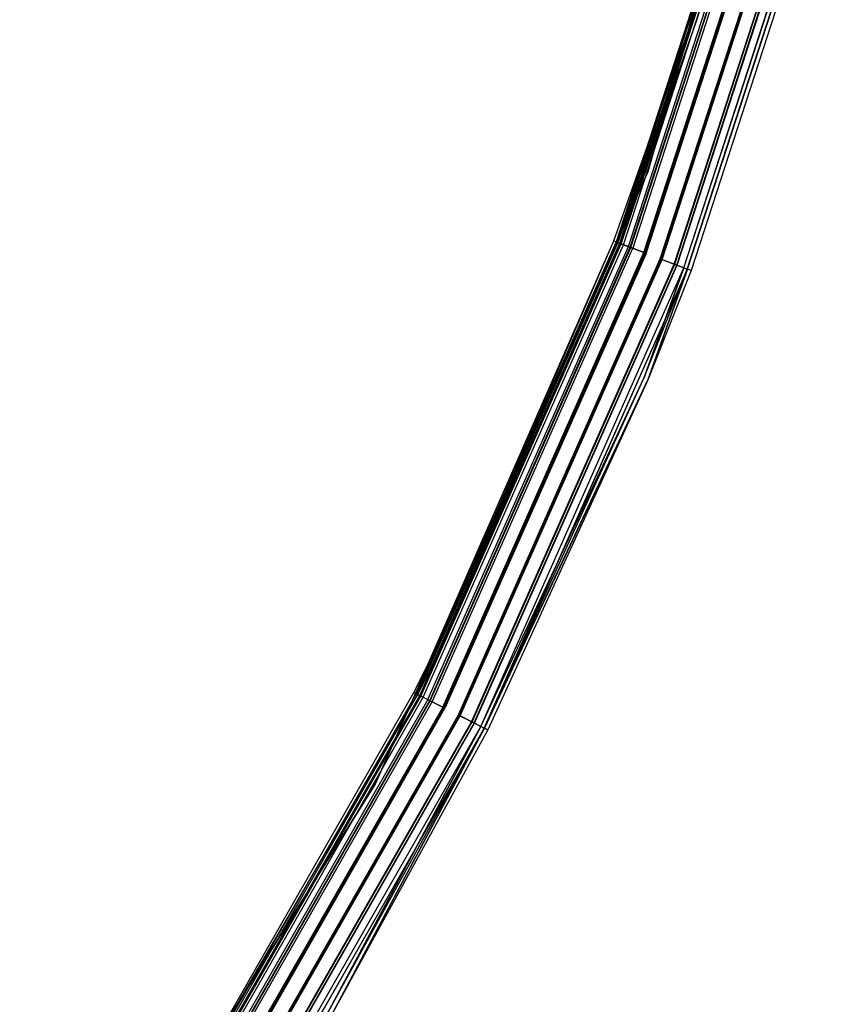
# Model space of a CAD drawing. Extents: x 3 to 49, y 3 to 103.
# Tile 51 of 101: x 44.31 to 48.2, y 14.4 to 19.03. Entities that reach past the tile are written whole.
import ezdxf

# ---------------------------------------------------------------- set-up
doc = ezdxf.new("R2010")
doc.units = 0
doc.header["$LTSCALE"] = 2.54
doc.layers.get('0').update_dxf_attribs({"linetype": 'CONTINUOUS'})

# ---------------------------------------------------------------- blocks, each defined once
blk = doc.blocks.new('HOTEL-MOOD-11782-11790_STL')
at = {"color": 0}
for p, q in [((47.2621, 18.3167, 122.7154), (48.1306, 21.3455, 122.7154)), ((48.1306, 21.3455, 122.6954), (47.2621, 18.3167, 122.6954)), ((47.2621, 18.3167, 122.7154), (48.1306, 21.3455, 122.7154)), ((48.1306, 21.3455, 122.6954), (47.2621, 18.3167, 122.6954)), ((47.8301, 20.1969, 122.6863), (47.1137, 17.9874, 122.6863)), ((47.8301, 20.1969, 122.6863), (47.1137, 17.9874, 122.6863)), ((47.1206, 17.9848, 152.7797), (47.8372, 20.195, 152.7797)), ((47.1206, 17.9848, 152.7797), (47.8372, 20.195, 152.7797)), ((47.1312, 17.9807, 122.6042), (47.8482, 20.1921, 122.6042)), ((47.1312, 17.9807, 122.6042), (47.8482, 20.1921, 122.6042)), ((47.1324, 17.9803, 122.6863), (47.8494, 20.1917, 122.6863)), ((47.1324, 17.9803, 122.6863), (47.8494, 20.1917, 122.6863)), ((47.1374, 17.9783, 152.771), (47.8546, 20.1904, 152.771)), ((47.1374, 17.9783, 152.771), (47.8546, 20.1904, 152.771)), ((47.1481, 17.9743, 122.6129), (47.8656, 20.1874, 122.6129)), ((47.1481, 17.9743, 122.6129), (47.8656, 20.1874, 122.6129)), ((47.8378, 20.1949, 152.6951), (47.4912, 19.0291, 152.6951)), ((47.8378, 20.1949, 152.6951), (47.4912, 19.0291, 152.6951)), ((47.8546, 20.1904, 152.771), (47.4912, 19.0291, 152.6951)), ((47.8546, 20.1904, 152.771), (47.4912, 19.0291, 152.6951)), ((47.1712, 17.9654, 152.8475), (47.8895, 20.181, 152.8475)), ((47.1712, 17.9654, 152.8475), (47.8895, 20.181, 152.8475)), ((47.1802, 17.962, 122.5385), (47.8989, 20.1785, 122.5385)), ((47.1802, 17.962, 122.5385), (47.8989, 20.1785, 122.5385)), ((47.1828, 17.961, 152.8319), (47.9016, 20.1778, 152.8319)), ((47.1828, 17.961, 152.8319), (47.9016, 20.1778, 152.8319)), ((47.9109, 20.1753, 122.5541), (47.1919, 17.9575, 122.5541)), ((47.9109, 20.1753, 122.5541), (47.1919, 17.9575, 122.5541)), ((47.2443, 17.9375, 152.8851), (47.9651, 20.1607, 152.8851)), ((47.2443, 17.9375, 152.8851), (47.9651, 20.1607, 152.8851)), ((47.2484, 17.9359, 152.8656), (47.9694, 20.1596, 152.8656)), ((47.2484, 17.9359, 152.8656), (47.9694, 20.1596, 152.8656)), ((47.251, 17.9349, 122.5019), (47.9721, 20.1588, 122.5019)), ((47.251, 17.9349, 122.5019), (47.9721, 20.1588, 122.5019)), ((47.2552, 17.9333, 122.5214), (47.9764, 20.1577, 122.5214)), ((47.2552, 17.9333, 122.5214), (47.9764, 20.1577, 122.5214)), ((47.3212, 17.9081, 152.8656), (48.0446, 20.1394, 152.8656)), ((47.3212, 17.9081, 152.8656), (48.0446, 20.1394, 152.8656)), ((47.3254, 17.9065, 152.8851), (48.0489, 20.1382, 152.8851)), ((47.3254, 17.9065, 152.8851), (48.0489, 20.1382, 152.8851)), ((47.3255, 17.9065, 122.5214), (48.0491, 20.1382, 122.5214)), ((47.3255, 17.9065, 122.5214), (48.0491, 20.1382, 122.5214)), ((47.3296, 17.9049, 122.5019), (48.0534, 20.1371, 122.5019)), ((47.3296, 17.9049, 122.5019), (48.0534, 20.1371, 122.5019)), ((47.3867, 17.8831, 152.8317), (48.1124, 20.1212, 152.8317)), ((47.3867, 17.8831, 152.8317), (48.1124, 20.1212, 152.8317)), ((47.3888, 17.8823, 122.5541), (48.1145, 20.1206, 122.5541)), ((47.3888, 17.8823, 122.5541), (48.1145, 20.1206, 122.5541)), ((47.3984, 17.8786, 152.8474), (48.1244, 20.118, 152.8474)), ((47.3984, 17.8786, 152.8474), (48.1244, 20.118, 152.8474)), ((47.4004, 17.8778, 122.5385), (48.1266, 20.1174, 122.5385)), ((47.4004, 17.8778, 122.5385), (48.1266, 20.1174, 122.5385)), ((47.4321, 17.8657, 152.7708), (48.1593, 20.1086, 152.7708)), ((47.4321, 17.8657, 152.7708), (48.1593, 20.1086, 152.7708)), ((47.4326, 17.8655, 122.6129), (48.1598, 20.1085, 122.6129)), ((47.4326, 17.8655, 122.6129), (48.1598, 20.1085, 122.6129)), ((47.4483, 17.8596, 122.6863), (48.176, 20.1042, 122.6863)), ((47.4483, 17.8596, 152.6949), (48.176, 20.1042, 152.6949)), ((47.4483, 17.8596, 122.6863), (48.176, 20.1042, 122.6863)), ((47.4483, 17.8596, 152.6949), (48.176, 20.1042, 152.6949)), ((47.4489, 17.8593, 152.7795), (48.1767, 20.104, 152.7795)), ((47.4489, 17.8593, 152.7795), (48.1767, 20.104, 152.7795)), ((47.4495, 17.8591, 122.6042), (48.1772, 20.1038, 122.6042)), ((47.4495, 17.8591, 122.6042), (48.1772, 20.1038, 122.6042)), ((48.1953, 20.099, 122.6863), (47.4669, 17.8524, 122.6863)), ((48.1953, 20.099, 152.6949), (47.4669, 17.8524, 152.6949)), ((48.1953, 20.099, 122.6863), (47.4669, 17.8524, 122.6863)), ((48.1953, 20.099, 152.6949), (47.4669, 17.8524, 152.6949)), ((47.1025, 17.9917, 152.6951), (47.4722, 19.0353, 152.6951)), ((47.1025, 17.9917, 152.6951), (47.4722, 19.0353, 152.6951)), ((47.4722, 19.0353, 152.6951), (47.1206, 17.9848, 152.7797)), ((47.4722, 19.0353, 152.6951), (47.1206, 17.9848, 152.7797)), ((47.4912, 19.0291, 152.6951), (47.1211, 17.9846, 152.6951)), ((47.4912, 19.0291, 152.6951), (47.1211, 17.9846, 152.6951)), ((47.1374, 17.9783, 152.771), (47.4912, 19.0291, 152.6951)), ((47.1374, 17.9783, 152.771), (47.4912, 19.0291, 152.6951)), ((45.9806, 15.4383, 122.7154), (47.2621, 18.3167, 122.7154)), ((47.2621, 18.3167, 122.6954), (45.9806, 15.4383, 122.6954)), ((45.9806, 15.4383, 122.7154), (47.2621, 18.3167, 122.7154)), ((47.2621, 18.3167, 122.6954), (45.9806, 15.4383, 122.6954)), ((47.2621, 18.3167, 122.7154), (47.2621, 18.3167, 122.6954)), ((47.2621, 18.3167, 122.7154), (47.2621, 18.3167, 122.6954)), ((47.1137, 17.9874, 122.6863), (46.174, 15.8632, 122.6863)), ((47.1137, 17.9874, 122.6863), (46.174, 15.8632, 122.6863)), ((46.1805, 15.8599, 152.7797), (47.1025, 17.9917, 152.6951)), ((46.1805, 15.8599, 152.7797), (47.1025, 17.9917, 152.6951)), ((46.1805, 15.8599, 152.7797), (47.1206, 17.9848, 152.7797)), ((46.1805, 15.8599, 152.7797), (47.1206, 17.9848, 152.7797)), ((46.1907, 15.8548, 122.6042), (47.1312, 17.9807, 122.6042)), ((46.1907, 15.8548, 122.6042), (47.1312, 17.9807, 122.6042)), ((46.1918, 15.8542, 122.6863), (47.1324, 17.9803, 122.6863)), ((46.1918, 15.8542, 122.6863), (47.1324, 17.9803, 122.6863)), ((46.1966, 15.8518, 152.771), (47.1374, 17.9783, 152.771)), ((46.1966, 15.8518, 152.771), (47.1374, 17.9783, 152.771)), ((46.2068, 15.8467, 122.6129), (47.1481, 17.9743, 122.6129)), ((46.2068, 15.8467, 122.6129), (47.1481, 17.9743, 122.6129)), ((46.2237, 15.9894, 152.6951), (47.1025, 17.9917, 152.6951)), ((46.2237, 15.9894, 152.6951), (47.1025, 17.9917, 152.6951)), ((47.1211, 17.9846, 152.6951), (46.2237, 15.9894, 152.6951)), ((47.1211, 17.9846, 152.6951), (46.2237, 15.9894, 152.6951)), ((46.2289, 15.8355, 152.8475), (47.1712, 17.9654, 152.8475)), ((46.2289, 15.8355, 152.8475), (47.1712, 17.9654, 152.8475)), ((47.1211, 17.9846, 152.6951), (46.2417, 15.9805, 152.6951)), ((47.1211, 17.9846, 152.6951), (46.2417, 15.9805, 152.6951)), ((46.2417, 15.9805, 152.6951), (47.1374, 17.9783, 152.771)), ((46.2417, 15.9805, 152.6951), (47.1374, 17.9783, 152.771)), ((47.1025, 17.9917, 152.6951), (47.1206, 17.9848, 152.7797)), ((47.1025, 17.9917, 152.6951), (47.1206, 17.9848, 152.7797)), ((47.1137, 17.9874, 122.6863), (47.1312, 17.9807, 122.6042)), ((47.1137, 17.9874, 122.6863), (47.1312, 17.9807, 122.6042)), ((47.1206, 17.9848, 152.7797), (47.1712, 17.9654, 152.8475)), ((47.1206, 17.9848, 152.7797), (47.1712, 17.9654, 152.8475)), ((47.1211, 17.9846, 152.6951), (47.1374, 17.9783, 152.771)), ((47.1211, 17.9846, 152.6951), (47.1374, 17.9783, 152.771)), ((47.1312, 17.9807, 122.6042), (47.1802, 17.962, 122.5385)), ((47.1312, 17.9807, 122.6042), (47.1802, 17.962, 122.5385)), ((47.1324, 17.9803, 122.6863), (47.1481, 17.9743, 122.6129)), ((47.1324, 17.9803, 122.6863), (47.1481, 17.9743, 122.6129)), ((47.1828, 17.961, 152.8319), (47.1374, 17.9783, 152.771)), ((47.1828, 17.961, 152.8319), (47.1374, 17.9783, 152.771)), ((47.1481, 17.9743, 122.6129), (47.1919, 17.9575, 122.5541)), ((47.1481, 17.9743, 122.6129), (47.1919, 17.9575, 122.5541)), ((47.1712, 17.9654, 152.8475), (47.2443, 17.9375, 152.8851)), ((47.1712, 17.9654, 152.8475), (47.2443, 17.9375, 152.8851)), ((46.2375, 15.8311, 122.5385), (47.1802, 17.962, 122.5385)), ((46.2375, 15.8311, 122.5385), (47.1802, 17.962, 122.5385)), ((46.24, 15.8299, 152.8319), (47.1828, 17.961, 152.8319)), ((46.24, 15.8299, 152.8319), (47.1828, 17.961, 152.8319)), ((46.2486, 15.8255, 122.5541), (47.1919, 17.9575, 122.5541)), ((46.2486, 15.8255, 122.5541), (47.1919, 17.9575, 122.5541)), ((46.2987, 15.8002, 152.8851), (47.2443, 17.9375, 152.8851)), ((46.2987, 15.8002, 152.8851), (47.2443, 17.9375, 152.8851)), ((46.3026, 15.7982, 152.8656), (47.2484, 17.9359, 152.8656)), ((46.3026, 15.7982, 152.8656), (47.2484, 17.9359, 152.8656)), ((46.3051, 15.7969, 122.5019), (47.251, 17.9349, 122.5019)), ((46.3051, 15.7969, 122.5019), (47.251, 17.9349, 122.5019)), ((47.2552, 17.9333, 122.5214), (46.3091, 15.7949, 122.5214)), ((47.2552, 17.9333, 122.5214), (46.3091, 15.7949, 122.5214)), ((47.1802, 17.962, 122.5385), (47.251, 17.9349, 122.5019)), ((47.1802, 17.962, 122.5385), (47.251, 17.9349, 122.5019)), ((47.2484, 17.9359, 152.8656), (47.1828, 17.961, 152.8319)), ((47.2484, 17.9359, 152.8656), (47.1828, 17.961, 152.8319)), ((47.2552, 17.9333, 122.5214), (47.1919, 17.9575, 122.5541)), ((47.2552, 17.9333, 122.5214), (47.1919, 17.9575, 122.5541)), ((46.3722, 15.7631, 152.8656), (47.3212, 17.9081, 152.8656)), ((46.3722, 15.7631, 152.8656), (47.3212, 17.9081, 152.8656)), ((46.3761, 15.761, 152.8851), (47.3254, 17.9065, 152.8851)), ((46.3761, 15.761, 152.8851), (47.3254, 17.9065, 152.8851)), ((46.3763, 15.761, 122.5214), (47.3255, 17.9065, 122.5214)), ((46.3763, 15.761, 122.5214), (47.3255, 17.9065, 122.5214)), ((46.3802, 15.759, 122.5019), (47.3296, 17.9049, 122.5019)), ((46.3802, 15.759, 122.5019), (47.3296, 17.9049, 122.5019)), ((46.4348, 15.7314, 152.8317), (47.3867, 17.8831, 152.8317)), ((46.4348, 15.7314, 152.8317), (47.3867, 17.8831, 152.8317)), ((46.4368, 15.7304, 122.5541), (47.3888, 17.8823, 122.5541)), ((46.4368, 15.7304, 122.5541), (47.3888, 17.8823, 122.5541)), ((46.4459, 15.7258, 152.8474), (47.3984, 17.8786, 152.8474)), ((46.4459, 15.7258, 152.8474), (47.3984, 17.8786, 152.8474)), ((46.4479, 15.7248, 122.5385), (47.4004, 17.8778, 122.5385)), ((46.4479, 15.7248, 122.5385), (47.4004, 17.8778, 122.5385)), ((47.3867, 17.8831, 152.8317), (47.3212, 17.9081, 152.8656)), ((47.3867, 17.8831, 152.8317), (47.3212, 17.9081, 152.8656)), ((47.3254, 17.9065, 152.8851), (47.3984, 17.8786, 152.8474)), ((47.3254, 17.9065, 152.8851), (47.3984, 17.8786, 152.8474)), ((47.3255, 17.9065, 122.5214), (47.3888, 17.8823, 122.5541)), ((47.3255, 17.9065, 122.5214), (47.3888, 17.8823, 122.5541)), ((47.3296, 17.9049, 122.5019), (47.4004, 17.8778, 122.5385)), ((47.3296, 17.9049, 122.5019), (47.4004, 17.8778, 122.5385)), ((47.4321, 17.8657, 152.7708), (47.3867, 17.8831, 152.8317)), ((47.4321, 17.8657, 152.7708), (47.3867, 17.8831, 152.8317)), ((47.3888, 17.8823, 122.5541), (47.4326, 17.8655, 122.6129)), ((47.3888, 17.8823, 122.5541), (47.4326, 17.8655, 122.6129)), ((47.3984, 17.8786, 152.8474), (47.4489, 17.8593, 152.7795)), ((47.3984, 17.8786, 152.8474), (47.4489, 17.8593, 152.7795)), ((47.4004, 17.8778, 122.5385), (47.4495, 17.8591, 122.6042)), ((47.4004, 17.8778, 122.5385), (47.4495, 17.8591, 122.6042)), ((46.4781, 15.7095, 152.7708), (47.4321, 17.8657, 152.7708)), ((46.4781, 15.7095, 152.7708), (47.4321, 17.8657, 152.7708)), ((46.4786, 15.7092, 122.6129), (47.4326, 17.8655, 122.6129)), ((46.4786, 15.7092, 122.6129), (47.4326, 17.8655, 122.6129)), ((46.4942, 15.7014, 152.7795), (47.4489, 17.8593, 152.7795)), ((46.4942, 15.7014, 152.7795), (47.4489, 17.8593, 152.7795)), ((46.4947, 15.7011, 122.6042), (47.4495, 17.8591, 122.6042)), ((46.4947, 15.7011, 122.6042), (47.4495, 17.8591, 122.6042)), ((47.2462, 17.3491, 152.6949), (47.4321, 17.8657, 152.7708)), ((47.2462, 17.3491, 152.6949), (47.4321, 17.8657, 152.7708)), ((47.4326, 17.8655, 122.6129), (47.2462, 17.3491, 122.6863)), ((47.4326, 17.8655, 122.6129), (47.2462, 17.3491, 122.6863)), ((47.2462, 17.3491, 122.6863), (47.4483, 17.8596, 122.6863)), ((47.2462, 17.3491, 152.6949), (47.4483, 17.8596, 152.6949)), ((47.2462, 17.3491, 122.6863), (47.4483, 17.8596, 122.6863)), ((47.2462, 17.3491, 152.6949), (47.4483, 17.8596, 152.6949)), ((47.4489, 17.8593, 152.7795), (47.2647, 17.3415, 152.6949)), ((47.4489, 17.8593, 152.7795), (47.2647, 17.3415, 152.6949)), ((47.2647, 17.3415, 122.6863), (47.4495, 17.8591, 122.6042)), ((47.2647, 17.3415, 122.6863), (47.4495, 17.8591, 122.6042)), ((47.4669, 17.8524, 122.6863), (47.2647, 17.3415, 122.6863)), ((47.4669, 17.8524, 152.6949), (47.2647, 17.3415, 152.6949)), ((47.4669, 17.8524, 122.6863), (47.2647, 17.3415, 122.6863)), ((47.4669, 17.8524, 152.6949), (47.2647, 17.3415, 152.6949)), ((47.4483, 17.8596, 152.6949), (47.4321, 17.8657, 152.7708)), ((47.4483, 17.8596, 152.6949), (47.4321, 17.8657, 152.7708)), ((47.4326, 17.8655, 122.6129), (47.4483, 17.8596, 122.6863)), ((47.4326, 17.8655, 122.6129), (47.4483, 17.8596, 122.6863)), ((47.4483, 17.8596, 152.6949), (47.4483, 17.8596, 122.6863)), ((47.4483, 17.8596, 152.6949), (47.4483, 17.8596, 122.6863)), ((47.4669, 17.8524, 152.6949), (47.4489, 17.8593, 152.7795)), ((47.4669, 17.8524, 152.6949), (47.4489, 17.8593, 152.7795)), ((47.4669, 17.8524, 122.6863), (47.4495, 17.8591, 122.6042)), ((47.4669, 17.8524, 122.6863), (47.4495, 17.8591, 122.6042)), ((47.4669, 17.8524, 152.6949), (47.4669, 17.8524, 122.6863)), ((47.4669, 17.8524, 152.6949), (47.4669, 17.8524, 122.6863)), ((46.4781, 15.7095, 152.7708), (47.2462, 17.3491, 152.6949)), ((46.4781, 15.7095, 152.7708), (47.2462, 17.3491, 152.6949)), ((46.4786, 15.7092, 122.6129), (47.2462, 17.3491, 122.6863)), ((46.4786, 15.7092, 122.6129), (47.2462, 17.3491, 122.6863)), ((46.4936, 15.7017, 122.6863), (47.2462, 17.3491, 122.6863)), ((46.4936, 15.7017, 152.6949), (47.2462, 17.3491, 152.6949)), ((46.4936, 15.7017, 122.6863), (47.2462, 17.3491, 122.6863)), ((46.4936, 15.7017, 152.6949), (47.2462, 17.3491, 152.6949)), ((46.4942, 15.7014, 152.7795), (47.2647, 17.3415, 152.6949)), ((46.4942, 15.7014, 152.7795), (47.2647, 17.3415, 152.6949)), ((47.2647, 17.3415, 122.6863), (46.4947, 15.7011, 122.6042)), ((47.2647, 17.3415, 122.6863), (46.4947, 15.7011, 122.6042)), ((47.2647, 17.3415, 122.6863), (46.5114, 15.6927, 122.6863)), ((47.2647, 17.3415, 152.6949), (46.5114, 15.6927, 152.6949)), ((47.2647, 17.3415, 122.6863), (46.5114, 15.6927, 122.6863)), ((47.2647, 17.3415, 152.6949), (46.5114, 15.6927, 152.6949)), ((47.2462, 17.3491, 152.6949), (47.2462, 17.3491, 122.6863)), ((47.2462, 17.3491, 152.6949), (47.2462, 17.3491, 122.6863)), ((47.2647, 17.3415, 152.6949), (47.2647, 17.3415, 122.6863)), ((47.2647, 17.3415, 152.6949), (47.2647, 17.3415, 122.6863)), ((46.1632, 15.8687, 152.6951), (46.2237, 15.9894, 152.6951)), ((46.1632, 15.8687, 152.6951), (46.2237, 15.9894, 152.6951)), ((46.1805, 15.8599, 152.7797), (46.2237, 15.9894, 152.6951)), ((46.1805, 15.8599, 152.7797), (46.2237, 15.9894, 152.6951)), ((46.2417, 15.9805, 152.6951), (46.181, 15.8597, 152.6951)), ((46.2417, 15.9805, 152.6951), (46.181, 15.8597, 152.6951)), ((46.2417, 15.9805, 152.6951), (46.1966, 15.8518, 152.771)), ((46.2417, 15.9805, 152.6951), (46.1966, 15.8518, 152.771)), ((45.0106, 13.8535, 152.6951), (46.1632, 15.8687, 152.6951)), ((45.0106, 13.8535, 152.6951), (46.1632, 15.8687, 152.6951)), ((46.181, 15.8597, 152.6951), (45.0106, 13.8535, 152.6951)), ((46.181, 15.8597, 152.6951), (45.0106, 13.8535, 152.6951)), ((46.174, 15.8632, 122.6863), (45.0208, 13.847, 122.6863)), ((46.174, 15.8632, 122.6863), (45.0208, 13.847, 122.6863)), ((46.1805, 15.8599, 152.7797), (45.0269, 13.843, 152.7797)), ((46.1805, 15.8599, 152.7797), (45.0269, 13.843, 152.7797)), ((46.181, 15.8597, 152.6951), (45.0274, 13.8427, 152.6951)), ((46.181, 15.8597, 152.6951), (45.0274, 13.8427, 152.6951)), ((45.0365, 13.8369, 122.6042), (46.1907, 15.8548, 122.6042)), ((45.0365, 13.8369, 122.6042), (46.1907, 15.8548, 122.6042)), ((45.0376, 13.8362, 122.6863), (46.1918, 15.8542, 122.6863)), ((45.0376, 13.8362, 122.6863), (46.1918, 15.8542, 122.6863)), ((45.0421, 13.8333, 152.771), (46.1966, 15.8518, 152.771)), ((45.0421, 13.8333, 152.771), (46.1966, 15.8518, 152.771)), ((45.0517, 13.8271, 122.6129), (46.2068, 15.8467, 122.6129)), ((45.0517, 13.8271, 122.6129), (46.2068, 15.8467, 122.6129)), ((46.2289, 15.8355, 152.8475), (45.0725, 13.8137, 152.8475)), ((46.2289, 15.8355, 152.8475), (45.0725, 13.8137, 152.8475)), ((46.1632, 15.8687, 152.6951), (46.1805, 15.8599, 152.7797)), ((46.1632, 15.8687, 152.6951), (46.1805, 15.8599, 152.7797)), ((46.174, 15.8632, 122.6863), (46.1907, 15.8548, 122.6042)), ((46.174, 15.8632, 122.6863), (46.1907, 15.8548, 122.6042)), ((46.1805, 15.8599, 152.7797), (46.2289, 15.8355, 152.8475)), ((46.1805, 15.8599, 152.7797), (46.2289, 15.8355, 152.8475)), ((46.181, 15.8597, 152.6951), (46.1966, 15.8518, 152.771)), ((46.181, 15.8597, 152.6951), (46.1966, 15.8518, 152.771)), ((46.1907, 15.8548, 122.6042), (46.2375, 15.8311, 122.5385)), ((46.1907, 15.8548, 122.6042), (46.2375, 15.8311, 122.5385)), ((46.1918, 15.8542, 122.6863), (46.2068, 15.8467, 122.6129)), ((46.1918, 15.8542, 122.6863), (46.2068, 15.8467, 122.6129)), ((46.24, 15.8299, 152.8319), (46.1966, 15.8518, 152.771)), ((46.24, 15.8299, 152.8319), (46.1966, 15.8518, 152.771)), ((46.2068, 15.8467, 122.6129), (46.2486, 15.8255, 122.5541)), ((46.2068, 15.8467, 122.6129), (46.2486, 15.8255, 122.5541)), ((46.2289, 15.8355, 152.8475), (46.2987, 15.8002, 152.8851)), ((46.2289, 15.8355, 152.8475), (46.2987, 15.8002, 152.8851)), ((45.0807, 13.8085, 122.5385), (46.2375, 15.8311, 122.5385)), ((45.0807, 13.8085, 122.5385), (46.2375, 15.8311, 122.5385)), ((45.083, 13.807, 152.8319), (46.24, 15.8299, 152.8319)), ((45.083, 13.807, 152.8319), (46.24, 15.8299, 152.8319)), ((45.0911, 13.8018, 122.5541), (46.2486, 15.8255, 122.5541)), ((45.0911, 13.8018, 122.5541), (46.2486, 15.8255, 122.5541)), ((46.2987, 15.8002, 152.8851), (45.1383, 13.7714, 152.8851)), ((46.2987, 15.8002, 152.8851), (45.1383, 13.7714, 152.8851)), ((45.1421, 13.769, 152.8656), (46.3026, 15.7982, 152.8656)), ((45.1421, 13.769, 152.8656), (46.3026, 15.7982, 152.8656)), ((45.1444, 13.7675, 122.5019), (46.3051, 15.7969, 122.5019)), ((45.1444, 13.7675, 122.5019), (46.3051, 15.7969, 122.5019)), ((45.1482, 13.7651, 122.5214), (46.3091, 15.7949, 122.5214)), ((45.1482, 13.7651, 122.5214), (46.3091, 15.7949, 122.5214)), ((46.2375, 15.8311, 122.5385), (46.3051, 15.7969, 122.5019)), ((46.2375, 15.8311, 122.5385), (46.3051, 15.7969, 122.5019)), ((46.3026, 15.7982, 152.8656), (46.24, 15.8299, 152.8319)), ((46.3026, 15.7982, 152.8656), (46.24, 15.8299, 152.8319)), ((46.2486, 15.8255, 122.5541), (46.3091, 15.7949, 122.5214)), ((46.2486, 15.8255, 122.5541), (46.3091, 15.7949, 122.5214)), ((45.2076, 13.7269, 152.8656), (46.3722, 15.7631, 152.8656)), ((45.2076, 13.7269, 152.8656), (46.3722, 15.7631, 152.8656)), ((46.3761, 15.761, 152.8851), (45.2114, 13.7245, 152.8851)), ((46.3761, 15.761, 152.8851), (45.2114, 13.7245, 152.8851)), ((46.3763, 15.761, 122.5214), (45.2115, 13.7245, 122.5214)), ((46.3763, 15.761, 122.5214), (45.2115, 13.7245, 122.5214)), ((45.2152, 13.722, 122.5019), (46.3802, 15.759, 122.5019)), ((45.2152, 13.722, 122.5019), (46.3802, 15.759, 122.5019)), ((46.4348, 15.7314, 152.8317), (46.3722, 15.7631, 152.8656)), ((46.4348, 15.7314, 152.8317), (46.3722, 15.7631, 152.8656)), ((46.3761, 15.761, 152.8851), (46.4459, 15.7258, 152.8474)), ((46.3761, 15.761, 152.8851), (46.4459, 15.7258, 152.8474)), ((46.3763, 15.761, 122.5214), (46.4368, 15.7304, 122.5541)), ((46.3763, 15.761, 122.5214), (46.4368, 15.7304, 122.5541)), ((46.3802, 15.759, 122.5019), (46.4479, 15.7248, 122.5385)), ((46.3802, 15.759, 122.5019), (46.4479, 15.7248, 122.5385)), ((45.2666, 13.689, 152.8317), (46.4348, 15.7314, 152.8317)), ((45.2666, 13.689, 152.8317), (46.4348, 15.7314, 152.8317)), ((45.2685, 13.6878, 122.5541), (46.4368, 15.7304, 122.5541)), ((45.2685, 13.6878, 122.5541), (46.4368, 15.7304, 122.5541)), ((46.4459, 15.7258, 152.8474), (45.2771, 13.6823, 152.8474)), ((46.4459, 15.7258, 152.8474), (45.2771, 13.6823, 152.8474)), ((45.279, 13.6811, 122.5385), (46.4479, 15.7248, 122.5385)), ((45.279, 13.6811, 122.5385), (46.4479, 15.7248, 122.5385)), ((45.3075, 13.6628, 152.7708), (46.4781, 15.7095, 152.7708)), ((45.3075, 13.6628, 152.7708), (46.4781, 15.7095, 152.7708)), ((45.308, 13.6625, 122.6129), (46.4786, 15.7092, 122.6129)), ((45.308, 13.6625, 122.6129), (46.4786, 15.7092, 122.6129)), ((46.4942, 15.7014, 152.7795), (45.3226, 13.653, 152.7795)), ((46.4942, 15.7014, 152.7795), (45.3226, 13.653, 152.7795)), ((45.3231, 13.6527, 122.6042), (46.4947, 15.7011, 122.6042)), ((45.3231, 13.6527, 122.6042), (46.4947, 15.7011, 122.6042)), ((45.7546, 14.3541, 152.6949), (46.4781, 15.7095, 152.7708)), ((45.7546, 14.3541, 152.6949), (46.4781, 15.7095, 152.7708)), ((46.4786, 15.7092, 122.6129), (45.7546, 14.3541, 122.6863)), ((46.4786, 15.7092, 122.6129), (45.7546, 14.3541, 122.6863)), ((45.7546, 14.3541, 122.6863), (46.4936, 15.7017, 122.6863)), ((45.7546, 14.3541, 152.6949), (46.4936, 15.7017, 152.6949)), ((45.7546, 14.3541, 122.6863), (46.4936, 15.7017, 122.6863)), ((45.7546, 14.3541, 152.6949), (46.4936, 15.7017, 152.6949)), ((46.4942, 15.7014, 152.7795), (45.7718, 14.3439, 152.6949)), ((46.4942, 15.7014, 152.7795), (45.7718, 14.3439, 152.6949)), ((46.4947, 15.7011, 122.6042), (45.7718, 14.3439, 122.6863)), ((46.4947, 15.7011, 122.6042), (45.7718, 14.3439, 122.6863)), ((46.4781, 15.7095, 152.7708), (46.4348, 15.7314, 152.8317)), ((46.4781, 15.7095, 152.7708), (46.4348, 15.7314, 152.8317)), ((46.4368, 15.7304, 122.5541), (46.4786, 15.7092, 122.6129)), ((46.4368, 15.7304, 122.5541), (46.4786, 15.7092, 122.6129)), ((46.4459, 15.7258, 152.8474), (46.4942, 15.7014, 152.7795)), ((46.4459, 15.7258, 152.8474), (46.4942, 15.7014, 152.7795)), ((46.4479, 15.7248, 122.5385), (46.4947, 15.7011, 122.6042)), ((46.4479, 15.7248, 122.5385), (46.4947, 15.7011, 122.6042)), ((46.4936, 15.7017, 152.6949), (46.4781, 15.7095, 152.7708)), ((46.4936, 15.7017, 152.6949), (46.4781, 15.7095, 152.7708)), ((46.4936, 15.7017, 122.6863), (46.4786, 15.7092, 122.6129)), ((46.4936, 15.7017, 122.6863), (46.4786, 15.7092, 122.6129)), ((46.4936, 15.7017, 152.6949), (46.4936, 15.7017, 122.6863)), ((46.4936, 15.7017, 152.6949), (46.4936, 15.7017, 122.6863)), ((46.5114, 15.6927, 152.6949), (46.4942, 15.7014, 152.7795)), ((46.5114, 15.6927, 152.6949), (46.4942, 15.7014, 152.7795)), ((46.5114, 15.6927, 122.6863), (46.4947, 15.7011, 122.6042)), ((46.5114, 15.6927, 122.6863), (46.4947, 15.7011, 122.6042)), ((46.5114, 15.6927, 122.6863), (45.7718, 14.3439, 122.6863)), ((46.5114, 15.6927, 152.6949), (45.7718, 14.3439, 152.6949)), ((46.5114, 15.6927, 122.6863), (45.7718, 14.3439, 122.6863)), ((46.5114, 15.6927, 152.6949), (45.7718, 14.3439, 152.6949)), ((46.5114, 15.6927, 152.6949), (46.5114, 15.6927, 122.6863)), ((46.5114, 15.6927, 152.6949), (46.5114, 15.6927, 122.6863)), ((44.3109, 12.7663, 122.7154), (45.9806, 15.4383, 122.7154)), ((45.9806, 15.4383, 122.6954), (44.3109, 12.7663, 122.6954)), ((44.3109, 12.7663, 122.7154), (45.9806, 15.4383, 122.7154)), ((45.9806, 15.4383, 122.6954), (44.3109, 12.7663, 122.6954)), ((45.9806, 15.4383, 122.7154), (45.9806, 15.4383, 122.6954)), ((45.9806, 15.4383, 122.7154), (45.9806, 15.4383, 122.6954))]:
    blk.add_line(p, q, dxfattribs=at)

msp = doc.modelspace()

# ---------------------------------------------------------------- block references
at = {"color": 0}
msp.add_blockref('HOTEL-MOOD-11782-11790_STL', (0, 0), dxfattribs=at)

doc.saveas('drawing.dxf')
